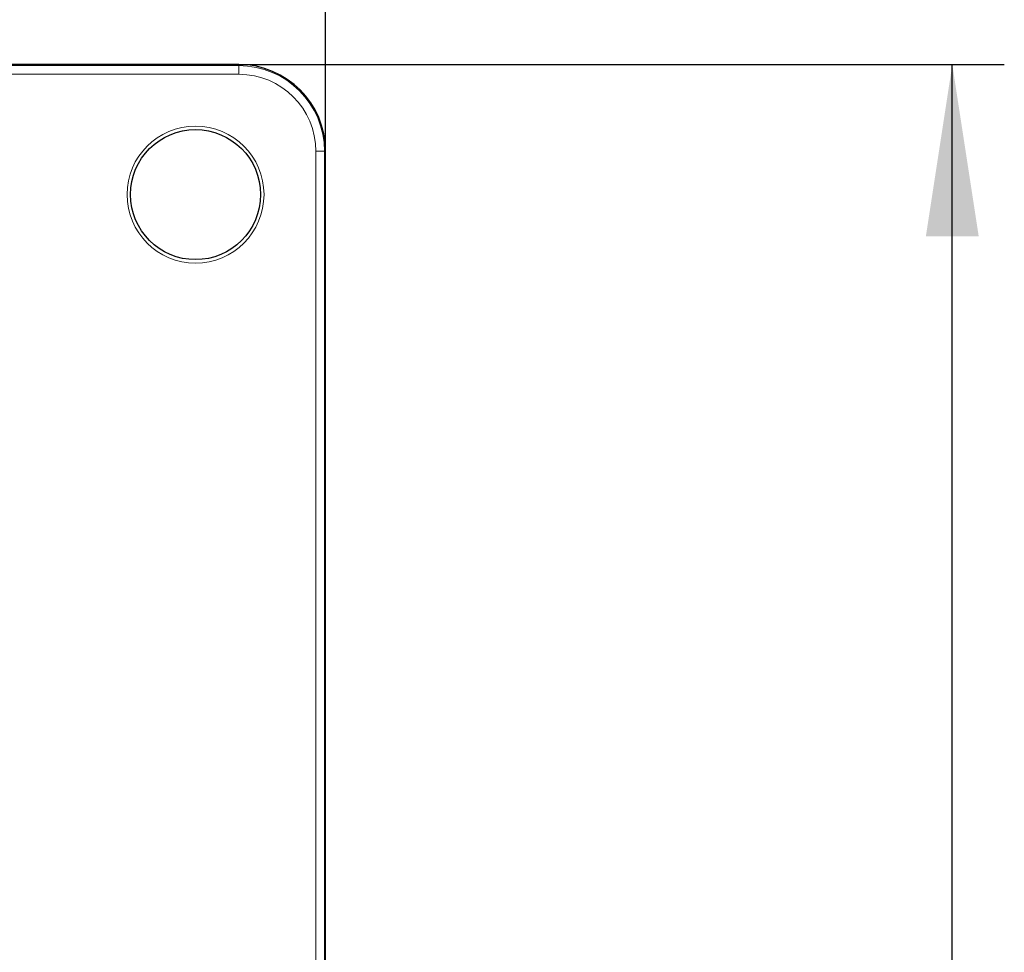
# Model space of a CAD drawing. Header units: millimetres. Extents: x 5 to 418, y 2 to 292.
# Tile 39 of 67: x 125 to 144, y 238 to 256. Entities that reach past the tile are written whole.
import ezdxf

# ---------------------------------------------------------------- set-up
doc = ezdxf.new("R2010")
doc.units = ezdxf.units.MM
doc.layers.add('SLD-0', color=7, linetype='Continuous')
doc.styles.add('SLDTEXTSTYLE1', font='TXT', dxfattribs={"width": 0.605})
doc.dimstyles.new('SLDDIMSTYLE1', dxfattribs={"dimtxt": 3.5, "dimasz": 3.302, "dimexe": 0, "dimexo": 0.0625, "dimgap": 0.875, "dimtad": 1, "dimlfac": 3, "dimrnd": 1e-09, "dimzin": 12, "dimdsep": 46, "dimtxsty": 'SLDTEXTSTYLE1', "dimsah": 1, "dimcen": 0.09, "dimadec": 0, "dimazin": 3, "dimtfac": 1, "dimtofl": 0, "dimtmove": 0, "dimatfit": 3, "dimfxl": 1, "dimfrac": 2, "dimtolj": 1, "dimtzin": 12, "dimarcsym": 0})

# ---------------------------------------------------------------- blocks, each defined once
blk = doc.blocks.new('_D_7')
at = {"layer": 'SLD-0', "color": 7}
for p, q in [((35.622, 253.056), (35.622, 265.723)), ((130.622, 253.056), (130.622, 265.723)), ((35.622, 264.723), (130.622, 264.723))]:
    blk.add_line(p, q, dxfattribs=at)
for points in [[(35.622, 264.723), (38.924, 264.215), (38.924, 265.231)], [(130.622, 264.723), (127.32, 265.231), (127.32, 264.215)]]:
    blk.add_solid(points, dxfattribs=at)
at = {"layer": 'SLD-0', "color": 7, "insert": (79.112, 269.235), "char_height": 3.5, "attachment_point": 1, "style": 'SLDTEXTSTYLE1'}
blk.add_mtext('285', dxfattribs=at)
blk = doc.blocks.new('_D_8')
at = {"layer": 'SLD-0', "color": 7}
for p, q in [((128.956, 254.723), (143.673, 254.723)), ((142.673, 81.39), (142.673, 254.723)), ((128.956, 81.39), (143.673, 81.39))]:
    blk.add_line(p, q, dxfattribs=at)
for points in [[(142.673, 254.723), (142.165, 251.421), (143.181, 251.421)], [(142.673, 81.39), (143.181, 84.692), (142.165, 84.692)]]:
    blk.add_solid(points, dxfattribs=at)
at = {"layer": 'SLD-0', "color": 7, "insert": (138.161, 164.046), "char_height": 3.5, "attachment_point": 1, "rotation": 90, "style": 'SLDTEXTSTYLE1'}
blk.add_mtext('520', dxfattribs=at)

msp = doc.modelspace()

# ---------------------------------------------------------------- linework, layer by layer
at = {"color": 7, "linetype": 'Continuous', "lineweight": 25}
for p, q in [((128.9558, 254.723), (37.2891, 254.723)), ((130.6225, 83.0563), (130.6225, 253.0563))]:
    msp.add_line(p, q, dxfattribs=at)
at = {"color": 7, "linetype": 'Continuous', "lineweight": 18}
for p, q in [((37.2891, 254.7026), (128.9558, 254.7026)), ((128.9558, 254.7026), (128.9558, 254.723)), ((128.9558, 254.5359), (128.9558, 254.7026)), ((128.9558, 254.5359), (37.2891, 254.5359)), ((130.4354, 83.0563), (130.4354, 253.0563)), ((130.4354, 253.0563), (130.6021, 253.0563)), ((130.6021, 253.0563), (130.6021, 83.0563)), ((130.6225, 253.0563), (130.6021, 253.0563))]:
    msp.add_line(p, q, dxfattribs=at)
msp.add_circle((128.1225, 252.223), 1.3167, dxfattribs=at)
at = {"color": 7, "linetype": 'Continuous', "lineweight": 25}
msp.add_circle((128.1225, 252.223), 1.25, dxfattribs=at)
msp.add_arc((128.9558, 253.0563), 1.6667, 0, 90, dxfattribs=at)
at = {"color": 7, "linetype": 'Continuous', "lineweight": 18}
for radius in [1.6463, 1.4796]:
    msp.add_arc((128.9558, 253.0563), radius, 0, 90, dxfattribs=at)

# ---------------------------------------------------------------- dimensions: what is measured, and where the dimension line sits
at = {"layer": 'SLD-0', "color": 7}
dim = msp.add_linear_dim(base=(130.6225, 264.723), p1=(35.6225, 253.0563), p2=(130.6225, 253.0563), dimstyle='SLDDIMSTYLE1', dxfattribs=at)
dim.commit()
dim.dimension.update_dxf_attribs({"geometry": '_D_7', "text_midpoint": (83.1225, 264.723), "dimtype": 160})
dim = msp.add_linear_dim(base=(142.6732, 254.723), p1=(128.9558, 81.3897), p2=(128.9558, 254.723), angle=90, dimstyle='SLDDIMSTYLE1', dxfattribs=at)
dim.commit()
dim.dimension.update_dxf_attribs({"geometry": '_D_8', "text_midpoint": (142.6732, 168.0563), "dimtype": 160})

doc.saveas('drawing.dxf')
